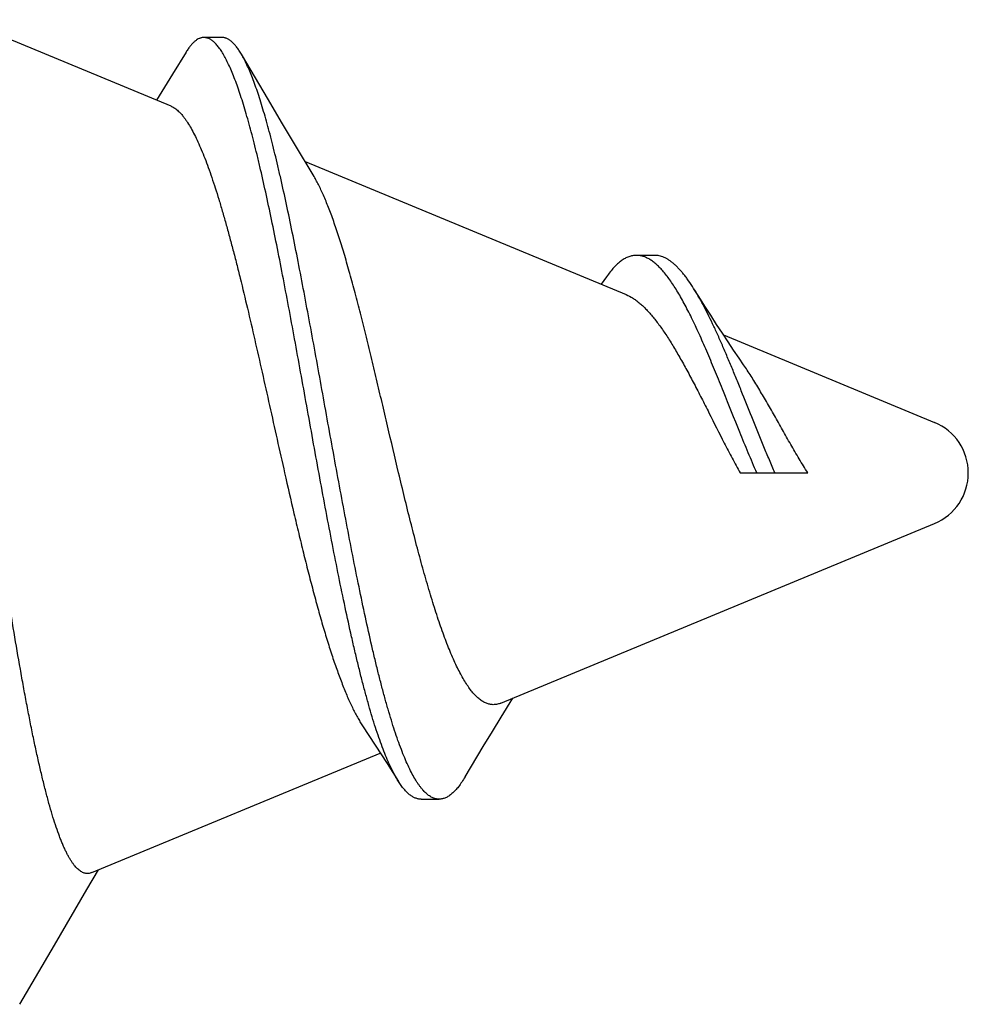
# Model space of a CAD drawing. Header units: feet. Extents: x -114 to 1432, y 355 to 669.
# Tile 147 of 195: x 1298.563 to 1298.856, y 474.024 to 474.328. Entities that reach past the tile are written whole.
import ezdxf

# ---------------------------------------------------------------- set-up
doc = ezdxf.new("R2010")
doc.units = ezdxf.units.FT
doc.header["$MEASUREMENT"] = 0
doc.layers.add('-HARDWARE', color=7, linetype='Continuous')

# ---------------------------------------------------------------- blocks, each defined once
blk = doc.blocks.new('2.5IN_LAGSCREW')
at = {"layer": '-HARDWARE', "color": 7}
for p, q in [((1220.5338, 512.02684), (1220.5983, 512.00012)), ((1220.61418, 512.02131), (1220.60856, 512.02131)), ((1220.60303, 512.0168), (1220.59883, 512.00995)), ((1220.62853, 512.002), (1220.62018, 512.01615)), ((1220.59883, 512.00995), (1220.59389, 512.00195)), ((1220.63988, 511.9829), (1220.73934, 511.9417)), ((1220.7481, 511.95387), (1220.74248, 511.95387)), ((1220.73326, 511.94724), (1220.73162, 511.9449)), ((1220.76945, 511.92923), (1220.8348, 511.90216)), ((1220.7746, 511.8865), (1220.79557, 511.8865)), ((1220.70054, 511.81523), (1220.8348, 511.87084)), ((1220.7006, 511.81088), (1220.70418, 511.81674)), ((1220.57383, 511.76275), (1220.66318, 511.79976)), ((1220.67579, 511.78548), (1220.68141, 511.78548)), ((1220.55151, 511.72197), (1220.56226, 511.74033))]:
    blk.add_line(p, q, dxfattribs=at)
for points in [[(1220.64267, 511.97824), (1220.63661, 511.98838), (1220.63263, 511.99507), (1220.62853, 512.002)], [(1220.77568, 511.91998), (1220.77427, 511.92203), (1220.77258, 511.92452), (1220.77085, 511.9271), (1220.7691, 511.92976), (1220.76732, 511.93249), (1220.7655, 511.9353), (1220.76367, 511.93817), (1220.76181, 511.9411), (1220.76021, 511.94364)], [(1220.68943, 511.79236), (1220.69507, 511.80176), (1220.69788, 511.80641), (1220.7006, 511.81088)], [(1220.65768, 511.80821), (1220.66157, 511.80225), (1220.66526, 511.79653), (1220.6688, 511.79097)], [(1220.56226, 511.74033), (1220.57234, 511.75748), (1220.57597, 511.76363)]]:
    blk.add_lwpolyline(points, dxfattribs=at)
blk.add_arc((1220.82831, 511.8865), 0.01695, 292.5, 67.5, dxfattribs=at)
for points, knots in [([(1220.60856, 512.02131), (1220.60845, 512.02131), (1220.60821, 512.0213), (1220.60786, 512.02125), (1220.60751, 512.02116), (1220.60704, 512.02099), (1220.60645, 512.02068), (1220.60575, 512.02017), (1220.60506, 512.01953), (1220.60437, 512.01875), (1220.60369, 512.01783), (1220.60325, 512.01716), (1220.60303, 512.0168)], [0, 0, 0, 0, 0.046963, 0.094355, 0.14265, 0.192291, 0.297109, 0.411647, 0.537945, 0.677474, 0.831258, 1, 1, 1, 1]), ([(1220.6688, 511.79097), (1220.66843, 511.79156), (1220.66768, 511.79283), (1220.66662, 511.79489), (1220.66557, 511.79718), (1220.66452, 511.7997), (1220.66348, 511.80244), (1220.66244, 511.8054), (1220.6614, 511.80856), (1220.66037, 511.81192), (1220.65935, 511.81548), (1220.65833, 511.81921), (1220.65731, 511.82312), (1220.6563, 511.82719), (1220.65529, 511.83141), (1220.65393, 511.83731), (1220.65225, 511.845), (1220.65028, 511.85454), (1220.64832, 511.86445), (1220.64638, 511.87463), (1220.64445, 511.88499), (1220.64254, 511.89546), (1220.64064, 511.90595), (1220.63876, 511.91637), (1220.63689, 511.92665), (1220.63504, 511.9367), (1220.63319, 511.94646), (1220.63137, 511.95585), (1220.62955, 511.9648), (1220.62775, 511.97326), (1220.62623, 511.97997), (1220.62502, 511.98504), (1220.62413, 511.98862), (1220.62325, 511.99203), (1220.62236, 511.99528), (1220.62148, 511.99835), (1220.6206, 512.00124), (1220.61973, 512.00396), (1220.61886, 512.00648), (1220.61799, 512.00882), (1220.61713, 512.01096), (1220.61626, 512.01291), (1220.61541, 512.01465), (1220.61467, 512.01598), (1220.61409, 512.01693), (1220.61366, 512.01758), (1220.61323, 512.01817), (1220.61281, 512.01872), (1220.61238, 512.01921), (1220.61196, 512.01965), (1220.61153, 512.02004), (1220.61111, 512.02038), (1220.61068, 512.02067), (1220.61026, 512.0209), (1220.60983, 512.02109), (1220.60941, 512.02122), (1220.60899, 512.0213), (1220.6087, 512.02131), (1220.60856, 512.02131)], [0, 0, 0, 0, 0.008729, 0.018333, 0.028813, 0.040161, 0.052363, 0.065401, 0.079249, 0.093882, 0.109269, 0.125378, 0.142174, 0.159621, 0.177681, 0.196315, 0.235144, 0.275774, 0.317862, 0.361059, 0.405013, 0.449373, 0.493792, 0.537931, 0.581459, 0.62406, 0.665429, 0.705279, 0.743343, 0.779371, 0.813137, 0.829107, 0.844437, 0.859106, 0.873094, 0.886383, 0.898958, 0.910805, 0.921912, 0.932272, 0.941877, 0.950727, 0.958822, 0.966172, 0.969572, 0.972792, 0.975835, 0.978707, 0.981411, 0.983955, 0.986348, 0.988599, 0.990721, 0.992728, 0.994638, 0.996471, 0.99825, 1, 1, 1, 1]), ([(1220.62018, 512.01615), (1220.61993, 512.01656), (1220.61946, 512.01733), (1220.6187, 512.01838), (1220.61795, 512.01928), (1220.6172, 512.02001), (1220.61645, 512.02059), (1220.61581, 512.02094), (1220.6153, 512.02114), (1220.61492, 512.02124), (1220.61455, 512.0213), (1220.6143, 512.02131), (1220.61418, 512.02131)], [0, 0, 0, 0, 0.172852, 0.329512, 0.470696, 0.597441, 0.711242, 0.814198, 0.862524, 0.909277, 0.954933, 1, 1, 1, 1]), ([(1220.68141, 511.78548), (1220.68122, 511.78548), (1220.68086, 511.7855), (1220.68031, 511.7856), (1220.67976, 511.78577), (1220.67922, 511.786), (1220.67867, 511.7863), (1220.67813, 511.78667), (1220.67759, 511.7871), (1220.67706, 511.78759), (1220.67652, 511.78814), (1220.67599, 511.78876), (1220.67546, 511.78944), (1220.67492, 511.79019), (1220.67439, 511.79099), (1220.67367, 511.79218), (1220.67278, 511.79381), (1220.67173, 511.79596), (1220.67069, 511.79833), (1220.66966, 511.80093), (1220.66862, 511.80375), (1220.6676, 511.80677), (1220.66657, 511.80999), (1220.66556, 511.8134), (1220.66454, 511.81699), (1220.66353, 511.82076), (1220.66253, 511.82469), (1220.66152, 511.82878), (1220.66018, 511.83451), (1220.65851, 511.84199), (1220.65655, 511.8513), (1220.65461, 511.861), (1220.65268, 511.87099), (1220.65077, 511.8812), (1220.64887, 511.89154), (1220.64698, 511.90192), (1220.64511, 511.91228), (1220.64326, 511.92252), (1220.64141, 511.93257), (1220.63959, 511.94236), (1220.63777, 511.95182), (1220.63597, 511.96089), (1220.63418, 511.96949), (1220.63267, 511.97634), (1220.63147, 511.98155), (1220.63059, 511.98523), (1220.62971, 511.98877), (1220.62883, 511.99214), (1220.62796, 511.99535), (1220.62708, 511.99839), (1220.62622, 512.00125), (1220.62535, 512.00394), (1220.62449, 512.00644), (1220.62363, 512.00876), (1220.62277, 512.01088), (1220.62192, 512.01282), (1220.62107, 512.01456), (1220.62047, 512.01564), (1220.62018, 512.01615)], [0, 0, 0, 0, 0.002266, 0.004559, 0.00691, 0.00935, 0.011903, 0.014591, 0.017433, 0.020443, 0.023633, 0.027013, 0.030591, 0.034371, 0.038359, 0.042556, 0.051589, 0.061477, 0.072218, 0.083801, 0.096209, 0.109423, 0.123417, 0.138164, 0.153635, 0.169796, 0.186614, 0.204053, 0.222077, 0.259722, 0.299232, 0.340279, 0.382525, 0.425633, 0.469261, 0.513073, 0.556737, 0.599932, 0.642344, 0.683675, 0.723641, 0.761974, 0.798425, 0.832766, 0.849079, 0.864788, 0.879872, 0.89431, 0.908082, 0.921173, 0.933565, 0.945247, 0.956207, 0.966437, 0.975931, 0.984688, 0.992708, 1, 1, 1, 1]), ([(1220.5983, 512.00012), (1220.59866, 511.99997), (1220.59919, 511.99968), (1220.59987, 511.9992), (1220.60039, 511.99878), (1220.60091, 511.99829), (1220.60143, 511.99774), (1220.60195, 511.99713), (1220.60248, 511.99646), (1220.603, 511.99574), (1220.60372, 511.99466), (1220.60462, 511.99316), (1220.60568, 511.99118), (1220.60674, 511.98897), (1220.6078, 511.98654), (1220.60887, 511.98388), (1220.60994, 511.98102), (1220.61102, 511.97794), (1220.6121, 511.97467), (1220.61319, 511.97119), (1220.61428, 511.96754), (1220.61537, 511.9637), (1220.61647, 511.95969), (1220.61758, 511.95553), (1220.61869, 511.95121), (1220.62019, 511.94518), (1220.62208, 511.93734), (1220.62433, 511.92763), (1220.6266, 511.91759), (1220.62889, 511.90732), (1220.63121, 511.89693), (1220.63277, 511.88998), (1220.63356, 511.8865)], [0, 0, 0, 0, 0.009751, 0.015033, 0.020625, 0.026555, 0.032842, 0.039503, 0.046554, 0.054004, 0.061863, 0.078831, 0.097495, 0.117869, 0.139954, 0.163734, 0.189188, 0.216282, 0.244977, 0.275225, 0.306973, 0.340161, 0.374724, 0.410592, 0.447689, 0.485935, 0.565533, 0.648661, 0.734531, 0.822306, 0.911101, 1, 1, 1, 1]), ([(1220.66886, 511.8865), (1220.6677, 511.89136), (1220.66599, 511.89864), (1220.66372, 511.90831), (1220.66204, 511.91546), (1220.66037, 511.92246), (1220.65871, 511.92926), (1220.65706, 511.93583), (1220.65543, 511.94212), (1220.65381, 511.94809), (1220.6522, 511.95369), (1220.65084, 511.95812), (1220.64976, 511.96145), (1220.64896, 511.96379), (1220.64817, 511.96602), (1220.64738, 511.96813), (1220.64659, 511.97012), (1220.64581, 511.972), (1220.64503, 511.97374), (1220.64425, 511.97536), (1220.64347, 511.97685), (1220.64294, 511.97779), (1220.64267, 511.97824)], [0, 0, 0, 0, 0.156732, 0.234669, 0.311608, 0.387037, 0.460466, 0.531433, 0.599505, 0.66428, 0.72539, 0.782509, 0.80948, 0.835349, 0.860089, 0.883672, 0.906079, 0.927291, 0.947294, 0.966081, 0.983648, 1, 1, 1, 1]), ([(1220.74248, 511.95387), (1220.74229, 511.95387), (1220.74189, 511.95385), (1220.7413, 511.95377), (1220.74071, 511.95364), (1220.73991, 511.95338), (1220.73892, 511.95293), (1220.73776, 511.95218), (1220.73661, 511.95123), (1220.73547, 511.95008), (1220.73434, 511.94874), (1220.73362, 511.94776), (1220.73326, 511.94724)], [0, 0, 0, 0, 0.050283, 0.100782, 0.151894, 0.203999, 0.31248, 0.428707, 0.554492, 0.691122, 0.839452, 1, 1, 1, 1]), ([(1220.77977, 511.8865), (1220.77886, 511.88858), (1220.77709, 511.89278), (1220.77365, 511.90118), (1220.77033, 511.90953), (1220.76703, 511.91767), (1220.765, 511.92252), (1220.76339, 511.92624), (1220.76222, 511.9289), (1220.76105, 511.93145), (1220.75989, 511.9339), (1220.75874, 511.93622), (1220.7576, 511.93842), (1220.75647, 511.94049), (1220.75535, 511.94242), (1220.75424, 511.94422), (1220.75314, 511.94587), (1220.75204, 511.94737), (1220.75095, 511.94873), (1220.74988, 511.94993), (1220.7488, 511.95097), (1220.74774, 511.95186), (1220.74668, 511.95259), (1220.74562, 511.95316), (1220.74457, 511.95357), (1220.74353, 511.95382), (1220.74283, 511.95387), (1220.74248, 511.95387)], [0, 0, 0, 0, 0.086183, 0.173177, 0.34494, 0.427554, 0.5067, 0.544708, 0.581546, 0.617128, 0.651376, 0.684223, 0.715608, 0.74548, 0.7738, 0.80054, 0.825683, 0.849228, 0.871189, 0.891599, 0.910516, 0.928023, 0.944239, 0.95932, 0.973469, 0.986934, 1, 1, 1, 1]), ([(1220.76021, 511.94364), (1220.7597, 511.94445), (1220.75894, 511.94561), (1220.75788, 511.94707), (1220.7571, 511.94807), (1220.75633, 511.94899), (1220.75557, 511.94983), (1220.75481, 511.9506), (1220.75405, 511.95128), (1220.75329, 511.95189), (1220.75254, 511.95242), (1220.75179, 511.95287), (1220.75105, 511.95323), (1220.75031, 511.95352), (1220.74957, 511.95372), (1220.74883, 511.95384), (1220.74834, 511.95387), (1220.7481, 511.95387)], [0, 0, 0, 0, 0.172455, 0.252907, 0.329528, 0.402361, 0.471478, 0.536976, 0.598989, 0.657684, 0.713276, 0.766024, 0.816242, 0.864299, 0.910621, 0.955684, 1, 1, 1, 1]), ([(1220.78538, 511.8865), (1220.7848, 511.88784), (1220.78365, 511.89054), (1220.78195, 511.89461), (1220.78028, 511.89871), (1220.77808, 511.90415), (1220.77593, 511.90954), (1220.77379, 511.91484), (1220.77222, 511.91868), (1220.77066, 511.9224), (1220.76913, 511.92598), (1220.76761, 511.9294), (1220.76611, 511.93265), (1220.76462, 511.9357), (1220.76315, 511.93855), (1220.7617, 511.94119), (1220.7607, 511.94285), (1220.76021, 511.94364)], [0, 0, 0, 0, 0.070085, 0.140824, 0.211804, 0.282627, 0.422275, 0.490377, 0.556885, 0.621488, 0.683905, 0.743875, 0.801169, 0.855583, 0.906945, 0.955118, 1, 1, 1, 1]), ([(1220.73934, 511.9417), (1220.74003, 511.94141), (1220.74104, 511.94087), (1220.74234, 511.93999), (1220.74334, 511.93921), (1220.74435, 511.93832), (1220.74537, 511.93733), (1220.74639, 511.93623), (1220.74742, 511.93504), (1220.74846, 511.93375), (1220.7495, 511.93237), (1220.75055, 511.93089), (1220.75161, 511.92932), (1220.75268, 511.92767), (1220.75375, 511.92594), (1220.75483, 511.92413), (1220.7563, 511.92158), (1220.75816, 511.91823), (1220.76039, 511.91402), (1220.76266, 511.90962), (1220.76575, 511.90351), (1220.76888, 511.8973), (1220.7721, 511.8911), (1220.77376, 511.88802), (1220.7746, 511.8865)], [0, 0, 0, 0, 0.033615, 0.051788, 0.070981, 0.091257, 0.112665, 0.135241, 0.159005, 0.183966, 0.210124, 0.237469, 0.265984, 0.295642, 0.326411, 0.358251, 0.391116, 0.459711, 0.531722, 0.606593, 0.683697, 0.841806, 0.92129, 1, 1, 1, 1]), ([(1220.79557, 511.8865), (1220.79465, 511.88795), (1220.79286, 511.89088), (1220.79026, 511.89534), (1220.78772, 511.89982), (1220.78524, 511.90424), (1220.7828, 511.90853), (1220.78078, 511.91197), (1220.77918, 511.9146), (1220.77801, 511.91647), (1220.77685, 511.91826), (1220.77607, 511.91941), (1220.77568, 511.91998)], [0, 0, 0, 0, 0.131624, 0.26481, 0.397702, 0.528501, 0.655536, 0.777298, 0.835785, 0.89248, 0.947255, 1, 1, 1, 1]), ([(1220.57383, 511.76275), (1220.57366, 511.76268), (1220.57332, 511.76256), (1220.57279, 511.76247), (1220.57227, 511.76246), (1220.57175, 511.76253), (1220.57122, 511.76269), (1220.57071, 511.76294), (1220.57019, 511.76326), (1220.56967, 511.76367), (1220.56916, 511.76415), (1220.56865, 511.76472), (1220.56814, 511.76537), (1220.56763, 511.76609), (1220.56712, 511.7669), (1220.56661, 511.76778), (1220.5661, 511.76874), (1220.5656, 511.76977), (1220.56509, 511.77089), (1220.56459, 511.77207), (1220.56408, 511.77334), (1220.5634, 511.77516), (1220.56254, 511.77762), (1220.56154, 511.78079), (1220.56055, 511.78423), (1220.55956, 511.78794), (1220.55857, 511.7919), (1220.55758, 511.7961), (1220.55659, 511.80054), (1220.55561, 511.8052), (1220.55463, 511.81007), (1220.55365, 511.81513), (1220.55268, 511.82039), (1220.55137, 511.82772), (1220.54974, 511.83724), (1220.54783, 511.84905), (1220.54592, 511.86128), (1220.54403, 511.87381), (1220.54278, 511.88225), (1220.54215, 511.8865)], [0, 0, 0, 0, 0.00418, 0.008199, 0.01215, 0.016134, 0.020247, 0.024578, 0.0292, 0.034173, 0.039544, 0.04535, 0.051618, 0.058368, 0.065615, 0.073371, 0.081642, 0.090433, 0.099747, 0.109584, 0.119944, 0.130826, 0.154137, 0.179484, 0.206822, 0.236096, 0.267241, 0.300189, 0.334865, 0.371188, 0.409074, 0.448435, 0.489178, 0.53121, 0.618743, 0.710229, 0.804835, 0.901711, 1, 1, 1, 1]), ([(1220.63356, 511.8865), (1220.63451, 511.88231), (1220.63594, 511.87608), (1220.63789, 511.86783), (1220.63935, 511.86181), (1220.64082, 511.85594), (1220.6423, 511.85024), (1220.64379, 511.84474), (1220.64528, 511.83947), (1220.64679, 511.83445), (1220.6483, 511.82971), (1220.64983, 511.82526), (1220.65113, 511.82177), (1220.65218, 511.81914), (1220.65295, 511.8173), (1220.65373, 511.81554), (1220.65451, 511.81388), (1220.65529, 511.81232), (1220.65608, 511.81086), (1220.65687, 511.80949), (1220.65741, 511.80863), (1220.65768, 511.80821)], [0, 0, 0, 0, 0.1567, 0.233575, 0.309046, 0.382796, 0.454516, 0.523902, 0.590658, 0.654498, 0.715154, 0.772371, 0.82592, 0.851255, 0.875599, 0.898934, 0.921241, 0.942509, 0.962727, 0.98189, 1, 1, 1, 1]), ([(1220.70054, 511.81523), (1220.70036, 511.81516), (1220.70001, 511.81503), (1220.69947, 511.81488), (1220.69894, 511.81479), (1220.6984, 511.81474), (1220.69787, 511.81475), (1220.69734, 511.81481), (1220.69681, 511.81492), (1220.6961, 511.81514), (1220.6952, 511.81554), (1220.69415, 511.81622), (1220.69312, 511.8171), (1220.69209, 511.81816), (1220.69107, 511.81942), (1220.69005, 511.82085), (1220.68904, 511.82247), (1220.68803, 511.82425), (1220.68703, 511.82621), (1220.68603, 511.82833), (1220.68504, 511.83061), (1220.68405, 511.83304), (1220.68307, 511.83562), (1220.68209, 511.83833), (1220.68112, 511.84117), (1220.68015, 511.84414), (1220.67919, 511.84722), (1220.67789, 511.85153), (1220.67629, 511.85716), (1220.6744, 511.86416), (1220.67254, 511.87143), (1220.67068, 511.87891), (1220.66947, 511.88395), (1220.66886, 511.8865)], [0, 0, 0, 0, 0.006947, 0.013687, 0.020272, 0.02676, 0.033209, 0.039678, 0.046227, 0.05291, 0.06687, 0.081924, 0.098336, 0.116294, 0.135921, 0.157296, 0.180456, 0.205416, 0.232166, 0.260681, 0.290924, 0.322844, 0.356386, 0.391483, 0.428066, 0.466059, 0.505381, 0.545948, 0.630468, 0.718894, 0.810474, 0.904434, 1, 1, 1, 1]), ([(1220.68943, 511.79236), (1220.6891, 511.79181), (1220.68846, 511.79079), (1220.68759, 511.78959), (1220.6869, 511.78875), (1220.6864, 511.78818), (1220.68589, 511.78767), (1220.68524, 511.78707), (1220.68458, 511.78656), (1220.68389, 511.78615), (1220.68339, 511.78591), (1220.68289, 511.78572), (1220.6824, 511.78558), (1220.6819, 511.7855), (1220.68157, 511.78548), (1220.68141, 511.78548)], [0, 0, 0, 0, 0.172805, 0.32959, 0.402168, 0.470997, 0.536206, 0.597958, 0.71184, 0.764546, 0.814828, 0.863064, 0.909681, 0.955157, 1, 1, 1, 1]), ([(1220.67579, 511.78548), (1220.67564, 511.78548), (1220.67535, 511.7855), (1220.6749, 511.78556), (1220.67446, 511.78567), (1220.67386, 511.78588), (1220.67311, 511.78626), (1220.67223, 511.78687), (1220.67135, 511.78766), (1220.67049, 511.78861), (1220.66962, 511.78973), (1220.66908, 511.79054), (1220.6688, 511.79097)], [0, 0, 0, 0, 0.047997, 0.096359, 0.145533, 0.195945, 0.301914, 0.416989, 0.543138, 0.68177, 0.833846, 1, 1, 1, 1])]:
    blk.add_open_spline(points, degree=3, knots=knots, dxfattribs=at)

msp = doc.modelspace()

# ---------------------------------------------------------------- block references
at = {"layer": '-HARDWARE'}
msp.add_blockref('2.5IN_LAGSCREW', (78.011, -37.69841), dxfattribs=at)

doc.saveas('drawing.dxf')
